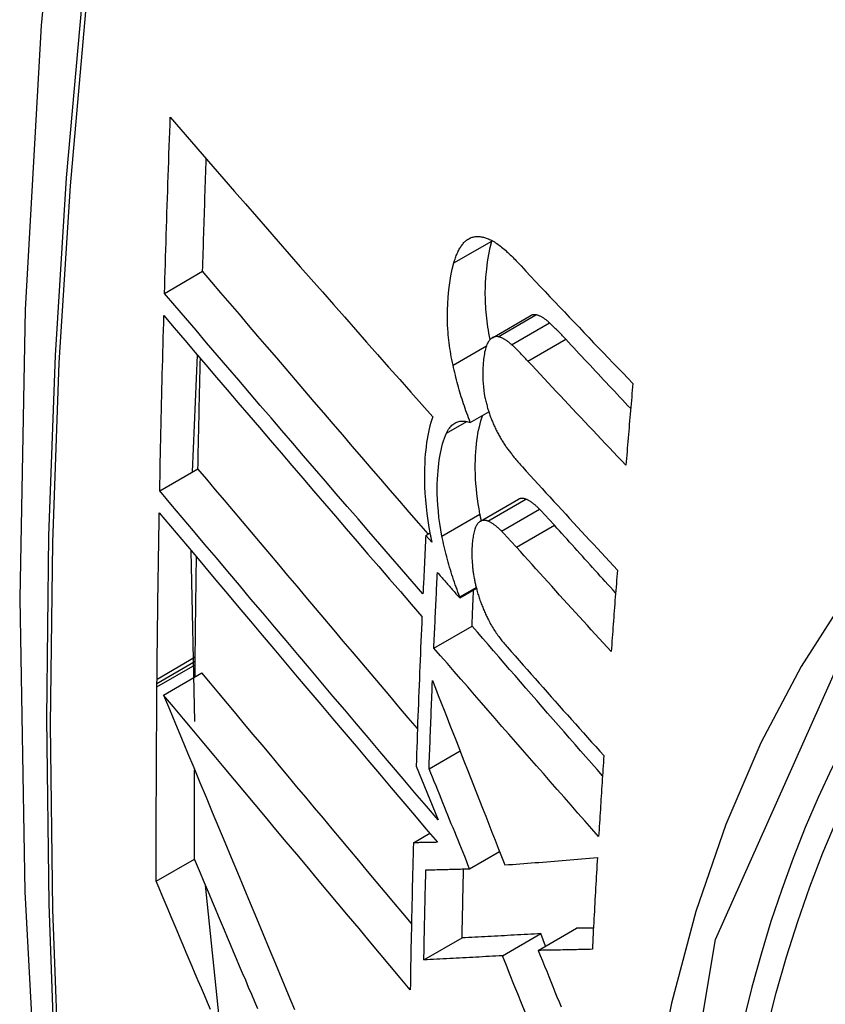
# Model space of a CAD drawing. Header units: inches. Extents: x 223.9 to 264.3, y 86 to 124.8.
# Tile 19 of 51: x 226.413 to 226.537, y 117.291 to 117.443. Entities that reach past the tile are written whole.
import ezdxf

# ---------------------------------------------------------------- set-up
doc = ezdxf.new("R2010")
doc.units = ezdxf.units.IN
doc.header["$MEASUREMENT"] = 0
doc.layers.add('Visible Edges(ANSI)', color=7, linetype='Continuous', lineweight=25)
doc.layers.add('Visible Tangent Edges(ANSI)', color=7, linetype='Continuous', lineweight=25)

msp = doc.modelspace()

# ---------------------------------------------------------------- linework, layer by layer
at = {"layer": 'Visible Edges(ANSI)'}
for p, q in [((226.48584, 117.40878), (226.48586, 117.40885)), ((226.4354, 117.40071), (226.44128, 117.40411)), ((226.48594, 117.39388), (226.49178, 117.39725)), ((226.4397, 117.37319), (226.44049, 117.39119)), ((226.48254, 117.38083), (226.48538, 117.38247)), ((226.43466, 117.37028), (226.44056, 117.37368)), ((226.48409, 117.36558), (226.48995, 117.36896)), ((226.47567, 117.3634), (226.47632, 117.36378)), ((226.47661, 117.36234), (226.47567, 117.3634)), ((226.44007, 117.33473), (226.43952, 117.36102)), ((226.48091, 117.35375), (226.48348, 117.35524)), ((226.48092, 117.35393), (226.48344, 117.35539)), ((226.48091, 117.35375), (226.48092, 117.35393)), ((226.47692, 117.34604), (226.4828, 117.34943)), ((226.44013, 117.34343), (226.44014, 117.344)), ((226.44014, 117.344), (226.44014, 117.34466)), ((226.43526, 117.33879), (226.44116, 117.3422)), ((226.44012, 117.3416), (226.44013, 117.34343)), ((226.43423, 117.34003), (226.43424, 117.34059)), ((226.43424, 117.34059), (226.43425, 117.34125)), ((226.47618, 117.32743), (226.48096, 117.33019)), ((226.47419, 117.32785), (226.47501, 117.32582)), ((226.47501, 117.32582), (226.47756, 117.31955)), ((226.47376, 117.31602), (226.47629, 117.31748)), ((226.43413, 117.31009), (226.44003, 117.3135)), ((226.48243, 117.31201), (226.48704, 117.31467)), ((226.44403, 117.28732), (226.44172, 117.30947)), ((226.49301, 117.29943), (226.49889, 117.30283)), ((226.47537, 117.29796), (226.48127, 117.30136)), ((226.4875, 117.29861), (226.49339, 117.30201)), ((226.49415, 117.30009), (226.49339, 117.30201))]:
    msp.add_line(p, q, dxfattribs=at)
at = {"layer": 'Visible Edges(ANSI)', "flags": 128}
for points in [[(226.46712, 117.68582), (226.45427, 117.64777), (226.44321, 117.60858), (226.43392, 117.56835), (226.42636, 117.52713), (226.42052, 117.48499), (226.41637, 117.44199), (226.4139, 117.3982), (226.41308, 117.35367), (226.41389, 117.30847), (226.41632, 117.26266), (226.42034, 117.21631), (226.42593, 117.16948), (226.43308, 117.12223), (226.44176, 117.07463), (226.45195, 117.02675), (226.46363, 116.97866)], [(226.4354, 117.40071), (226.43543, 117.40184), (226.43547, 117.40297), (226.4355, 117.4041), (226.43553, 117.40523), (226.43557, 117.40636), (226.4356, 117.40749), (226.43564, 117.40862), (226.43567, 117.40975), (226.43571, 117.41088), (226.43574, 117.41201), (226.43578, 117.41314), (226.43582, 117.41427), (226.43585, 117.4154), (226.43589, 117.41653), (226.43593, 117.41767), (226.43597, 117.4188), (226.43601, 117.41993), (226.43605, 117.42106), (226.43608, 117.42219), (226.43612, 117.42333), (226.43616, 117.42446), (226.4362, 117.42559), (226.43625, 117.42672), (226.43629, 117.42786)], [(226.43629, 117.42786), (226.43792, 117.42597), (226.43957, 117.42407), (226.44122, 117.42217), (226.44287, 117.42026), (226.44454, 117.41834), (226.44621, 117.41642), (226.44788, 117.41449), (226.44957, 117.41256), (226.45125, 117.41063), (226.45294, 117.4087), (226.45463, 117.40676), (226.45633, 117.40482), (226.45803, 117.40288), (226.45973, 117.40094), (226.46143, 117.399), (226.46314, 117.39707), (226.46484, 117.39513), (226.46655, 117.3932), (226.46825, 117.39127), (226.46995, 117.38934), (226.47166, 117.38742), (226.47336, 117.3855), (226.47506, 117.38359), (226.47675, 117.38169)], [(226.44128, 117.40411), (226.4413, 117.40483), (226.44133, 117.40556), (226.44135, 117.40628), (226.44137, 117.407), (226.44139, 117.40772), (226.44141, 117.40845), (226.44143, 117.40917), (226.44145, 117.40989), (226.44148, 117.41062), (226.4415, 117.41134), (226.44152, 117.41206), (226.44154, 117.41278), (226.44156, 117.41351), (226.44159, 117.41423), (226.44161, 117.41495), (226.44163, 117.41568), (226.44166, 117.4164), (226.44168, 117.41713), (226.4417, 117.41785), (226.44173, 117.41857), (226.44175, 117.4193), (226.44177, 117.42002), (226.4418, 117.42074), (226.44182, 117.42147)], [(226.48, 117.4054), (226.48006, 117.4056), (226.48012, 117.4058), (226.48018, 117.40599), (226.48024, 117.40617), (226.48031, 117.40636), (226.48038, 117.40654), (226.48045, 117.40671), (226.48052, 117.40688), (226.48059, 117.40705), (226.48067, 117.40721), (226.48075, 117.40736), (226.48083, 117.40751), (226.48091, 117.40766), (226.481, 117.4078), (226.48109, 117.40793), (226.48118, 117.40806), (226.48127, 117.40819), (226.48136, 117.40831), (226.48146, 117.40842), (226.48156, 117.40853), (226.48166, 117.40863), (226.48176, 117.40873), (226.48187, 117.40882), (226.48197, 117.40891)], [(226.48197, 117.40891), (226.48209, 117.409), (226.4822, 117.40907), (226.48232, 117.40914), (226.48244, 117.40921), (226.48256, 117.40926), (226.48269, 117.40931), (226.48281, 117.40936), (226.48294, 117.40939), (226.48307, 117.40942), (226.4832, 117.40945), (226.48333, 117.40946), (226.48346, 117.40948), (226.4836, 117.40948), (226.48373, 117.40948), (226.48387, 117.40947), (226.48401, 117.40946), (226.48415, 117.40944), (226.48429, 117.40942), (226.48443, 117.40939), (226.48457, 117.40936), (226.48471, 117.40932), (226.48486, 117.40928), (226.485, 117.40923), (226.48514, 117.40918)], [(226.48514, 117.40918), (226.48533, 117.40911), (226.48551, 117.40903), (226.48569, 117.40894), (226.48587, 117.40884), (226.48606, 117.40874), (226.48625, 117.40863), (226.48643, 117.40851), (226.48662, 117.40839), (226.48681, 117.40825), (226.487, 117.40812), (226.48718, 117.40798), (226.48737, 117.40783), (226.48756, 117.40767), (226.48775, 117.40752), (226.48794, 117.40735), (226.48813, 117.40719), (226.48832, 117.40701), (226.4885, 117.40684), (226.48869, 117.40666), (226.48888, 117.40648), (226.48907, 117.40629), (226.48925, 117.4061), (226.48944, 117.40591), (226.48962, 117.40572)], [(226.48559, 117.3936), (226.4855, 117.39407), (226.48541, 117.39455), (226.48533, 117.39502), (226.48526, 117.39548), (226.48519, 117.39595), (226.48512, 117.39642), (226.48507, 117.39688), (226.48502, 117.39734), (226.48498, 117.3978), (226.48494, 117.39826), (226.48491, 117.39871), (226.48489, 117.39917), (226.48487, 117.39962), (226.48486, 117.40006), (226.48485, 117.4005), (226.48485, 117.40094), (226.48486, 117.40144), (226.48489, 117.40221), (226.48495, 117.40323), (226.48506, 117.40442), (226.4852, 117.40558), (226.48538, 117.4067), (226.48559, 117.40777), (226.48584, 117.40878)], [(226.47987, 117.38964), (226.47977, 117.39007), (226.47969, 117.3905), (226.4796, 117.39093), (226.47953, 117.39136), (226.47946, 117.39179), (226.47939, 117.39221), (226.47933, 117.39264), (226.47927, 117.39306), (226.47922, 117.39348), (226.47918, 117.3939), (226.47914, 117.39432), (226.4791, 117.39474), (226.47907, 117.39522), (226.47904, 117.3958), (226.47902, 117.39649), (226.47901, 117.39727), (226.47902, 117.39814), (226.47906, 117.3991), (226.47913, 117.40014), (226.47924, 117.40126), (226.47938, 117.40236), (226.47955, 117.40343), (226.47976, 117.40444), (226.48, 117.4054)], [(226.48962, 117.40572), (226.49036, 117.40493), (226.4911, 117.40414), (226.49184, 117.40335), (226.49258, 117.40256), (226.49332, 117.40178), (226.49407, 117.40099), (226.49481, 117.4002), (226.49556, 117.39941), (226.4963, 117.39863), (226.49705, 117.39784), (226.4978, 117.39705), (226.49855, 117.39626), (226.4993, 117.39548), (226.50005, 117.39469), (226.5008, 117.3939), (226.50155, 117.39311), (226.5023, 117.39233), (226.50306, 117.39154), (226.50381, 117.39076), (226.50457, 117.38997), (226.50532, 117.38919), (226.50608, 117.3884), (226.50684, 117.38762), (226.50759, 117.38684)], [(226.47604, 117.36362), (226.47458, 117.3653), (226.47312, 117.36699), (226.47166, 117.36868), (226.4702, 117.37038), (226.46873, 117.37208), (226.46727, 117.37378), (226.4658, 117.37548), (226.46434, 117.37718), (226.46287, 117.37888), (226.46141, 117.38058), (226.45995, 117.38228), (226.45849, 117.38398), (226.45704, 117.38568), (226.45558, 117.38738), (226.45413, 117.38907), (226.45269, 117.39076), (226.45124, 117.39245), (226.4498, 117.39413), (226.44837, 117.39581), (226.44694, 117.39748), (226.44552, 117.39915), (226.4441, 117.40081), (226.44269, 117.40246), (226.44128, 117.40411)], [(226.47524, 117.35437), (226.47358, 117.35628), (226.47192, 117.3582), (226.47025, 117.36013), (226.46858, 117.36206), (226.4669, 117.36399), (226.46523, 117.36593), (226.46355, 117.36787), (226.46187, 117.36982), (226.46019, 117.37177), (226.45852, 117.37372), (226.45684, 117.37567), (226.45516, 117.37762), (226.45349, 117.37956), (226.45182, 117.38151), (226.45015, 117.38345), (226.44849, 117.38539), (226.44683, 117.38733), (226.44518, 117.38926), (226.44353, 117.39119), (226.44189, 117.39311), (226.44026, 117.39502), (226.43863, 117.39693), (226.43701, 117.39883), (226.4354, 117.40071)], [(226.43466, 117.37028), (226.43469, 117.3714), (226.43471, 117.37253), (226.43473, 117.37365), (226.43475, 117.37477), (226.43478, 117.37589), (226.4348, 117.37702), (226.43483, 117.37814), (226.43485, 117.37927), (226.43488, 117.38039), (226.4349, 117.38152), (226.43493, 117.38264), (226.43495, 117.38377), (226.43498, 117.38489), (226.43501, 117.38602), (226.43504, 117.38714), (226.43506, 117.38827), (226.43509, 117.38939), (226.43512, 117.39052), (226.43515, 117.39165), (226.43518, 117.39277), (226.43521, 117.3939), (226.43524, 117.39503), (226.43527, 117.39615), (226.4353, 117.39728)], [(226.4353, 117.39728), (226.43691, 117.39539), (226.43853, 117.39349), (226.44015, 117.39159), (226.44178, 117.38967), (226.44342, 117.38775), (226.44507, 117.38582), (226.44672, 117.38389), (226.44838, 117.38195), (226.45004, 117.38001), (226.4517, 117.37807), (226.45337, 117.37612), (226.45504, 117.37417), (226.45671, 117.37222), (226.45839, 117.37027), (226.46006, 117.36832), (226.46174, 117.36637), (226.46342, 117.36442), (226.46509, 117.36247), (226.46676, 117.36053), (226.46844, 117.35859), (226.4701, 117.35666), (226.47177, 117.35473), (226.47343, 117.35281), (226.47509, 117.3509)], [(226.49265, 117.3974), (226.49261, 117.39741), (226.49257, 117.39741), (226.49253, 117.39742), (226.49249, 117.39742), (226.49246, 117.39742), (226.49242, 117.39742), (226.49238, 117.39742), (226.49234, 117.39742), (226.49231, 117.39742), (226.49227, 117.39741), (226.49223, 117.39741), (226.4922, 117.3974), (226.49216, 117.3974), (226.49213, 117.39739), (226.49209, 117.39738), (226.49206, 117.39737), (226.49202, 117.39736), (226.49199, 117.39735), (226.49195, 117.39733), (226.49192, 117.39732), (226.49188, 117.3973), (226.49185, 117.39729), (226.49182, 117.39727), (226.49178, 117.39725)], [(226.49475, 117.39616), (226.49466, 117.39624), (226.49457, 117.39632), (226.49448, 117.3964), (226.49439, 117.39647), (226.49431, 117.39655), (226.49422, 117.39662), (226.49413, 117.39668), (226.49404, 117.39675), (226.49395, 117.39681), (226.49386, 117.39687), (226.49377, 117.39693), (226.49368, 117.39699), (226.4936, 117.39704), (226.49351, 117.39709), (226.49342, 117.39713), (226.49333, 117.39718), (226.49325, 117.39722), (226.49316, 117.39725), (226.49307, 117.39729), (226.49299, 117.39732), (226.4929, 117.39734), (226.49282, 117.39737), (226.49273, 117.39739), (226.49265, 117.3974)], [(226.49726, 117.39364), (226.49716, 117.39375), (226.49705, 117.39386), (226.49695, 117.39397), (226.49684, 117.39408), (226.49674, 117.39419), (226.49664, 117.3943), (226.49653, 117.39441), (226.49643, 117.39452), (226.49632, 117.39463), (226.49622, 117.39473), (226.49611, 117.39484), (226.49601, 117.39495), (226.4959, 117.39505), (226.4958, 117.39516), (226.49569, 117.39526), (226.49559, 117.39536), (226.49548, 117.39547), (226.49538, 117.39557), (226.49527, 117.39567), (226.49517, 117.39577), (226.49506, 117.39587), (226.49496, 117.39597), (226.49485, 117.39607), (226.49475, 117.39616)], [(226.48681, 117.39403), (226.48673, 117.39404), (226.48666, 117.39405), (226.48658, 117.39405), (226.48651, 117.39405), (226.48644, 117.39404), (226.48637, 117.39403), (226.4863, 117.39402), (226.48623, 117.394), (226.48616, 117.39398), (226.48609, 117.39395), (226.48603, 117.39392), (226.48596, 117.39389), (226.4859, 117.39385), (226.48583, 117.39381), (226.48577, 117.39376), (226.48571, 117.39371), (226.48565, 117.39366), (226.4856, 117.3936), (226.48554, 117.39354), (226.48549, 117.39348), (226.48543, 117.39341), (226.48538, 117.39334), (226.48533, 117.39327), (226.48528, 117.39319)], [(226.48891, 117.39279), (226.48882, 117.39287), (226.48873, 117.39295), (226.48864, 117.39303), (226.48856, 117.3931), (226.48847, 117.39317), (226.48838, 117.39325), (226.48829, 117.39331), (226.4882, 117.39338), (226.48811, 117.39344), (226.48802, 117.3935), (226.48793, 117.39356), (226.48784, 117.39361), (226.48776, 117.39367), (226.48767, 117.39372), (226.48758, 117.39376), (226.48749, 117.39381), (226.48741, 117.39385), (226.48732, 117.39388), (226.48723, 117.39392), (226.48715, 117.39395), (226.48706, 117.39397), (226.48698, 117.39399), (226.48689, 117.39401), (226.48681, 117.39403)], [(226.48528, 117.39319), (226.48518, 117.39301), (226.48509, 117.39282), (226.48501, 117.39261), (226.48493, 117.39239), (226.48487, 117.39216), (226.48481, 117.39191), (226.48475, 117.39166), (226.4847, 117.3914), (226.48466, 117.39113), (226.48462, 117.39085), (226.48458, 117.39057), (226.48455, 117.39029), (226.48453, 117.38998), (226.4845, 117.38963), (226.48448, 117.38924), (226.48446, 117.38882), (226.48445, 117.38835), (226.48445, 117.38786), (226.48447, 117.38735), (226.4845, 117.38683), (226.48455, 117.38629), (226.48461, 117.38576), (226.48469, 117.38521), (226.4848, 117.38467)], [(226.49142, 117.39027), (226.49132, 117.39038), (226.49122, 117.39049), (226.49111, 117.3906), (226.49101, 117.39071), (226.4909, 117.39082), (226.4908, 117.39093), (226.49069, 117.39104), (226.49059, 117.39115), (226.49048, 117.39126), (226.49038, 117.39136), (226.49027, 117.39147), (226.49017, 117.39158), (226.49006, 117.39168), (226.48996, 117.39179), (226.48985, 117.39189), (226.48975, 117.39199), (226.48964, 117.3921), (226.48954, 117.3922), (226.48944, 117.3923), (226.48933, 117.3924), (226.48923, 117.3925), (226.48912, 117.3926), (226.48902, 117.39269), (226.48891, 117.39279)], [(226.50726, 117.38294), (226.50684, 117.38339), (226.50642, 117.38383), (226.506, 117.38428), (226.50558, 117.38472), (226.50516, 117.38517), (226.50475, 117.38562), (226.50433, 117.38606), (226.50391, 117.38651), (226.50349, 117.38695), (226.50307, 117.3874), (226.50266, 117.38784), (226.50224, 117.38829), (226.50182, 117.38874), (226.50141, 117.38918), (226.50099, 117.38963), (226.50058, 117.39007), (226.50016, 117.39052), (226.49975, 117.39096), (226.49933, 117.39141), (226.49892, 117.39186), (226.4985, 117.3923), (226.49809, 117.39275), (226.49767, 117.39319), (226.49726, 117.39364)], [(226.44056, 117.37368), (226.44057, 117.37439), (226.44058, 117.3751), (226.4406, 117.3758), (226.44061, 117.37651), (226.44063, 117.37722), (226.44064, 117.37793), (226.44066, 117.37863), (226.44067, 117.37934), (226.44069, 117.38005), (226.4407, 117.38076), (226.44072, 117.38147), (226.44073, 117.38217), (226.44075, 117.38288), (226.44076, 117.38359), (226.44078, 117.3843), (226.44079, 117.38501), (226.44081, 117.38571), (226.44083, 117.38642), (226.44084, 117.38713), (226.44086, 117.38784), (226.44088, 117.38855), (226.44089, 117.38926), (226.44091, 117.38997), (226.44093, 117.39068)], [(226.48254, 117.38083), (226.4824, 117.38117), (226.48227, 117.38152), (226.48213, 117.38187), (226.482, 117.38223), (226.48187, 117.38258), (226.48175, 117.38294), (226.48162, 117.3833), (226.4815, 117.38366), (226.48138, 117.38402), (226.48127, 117.38439), (226.48115, 117.38475), (226.48104, 117.38512), (226.48093, 117.38549), (226.48082, 117.38586), (226.48072, 117.38624), (226.48062, 117.38661), (226.48052, 117.38698), (226.48042, 117.38736), (226.48032, 117.38774), (226.48023, 117.38812), (226.48013, 117.3885), (226.48004, 117.38888), (226.47995, 117.38926), (226.47987, 117.38964)], [(226.50652, 117.37421), (226.50589, 117.37487), (226.50525, 117.37554), (226.50462, 117.37621), (226.50398, 117.37688), (226.50335, 117.37755), (226.50272, 117.37821), (226.50209, 117.37888), (226.50145, 117.37955), (226.50082, 117.38022), (226.50019, 117.38089), (226.49956, 117.38156), (226.49893, 117.38223), (226.4983, 117.3829), (226.49767, 117.38357), (226.49705, 117.38424), (226.49642, 117.38491), (226.49579, 117.38558), (226.49517, 117.38625), (226.49454, 117.38692), (226.49392, 117.38759), (226.49329, 117.38826), (226.49267, 117.38893), (226.49205, 117.3896), (226.49142, 117.39027)], [(226.50759, 117.38684), (226.50755, 117.38631), (226.5075, 117.38578), (226.50746, 117.38526), (226.50741, 117.38473), (226.50737, 117.38421), (226.50732, 117.38368), (226.50728, 117.38315), (226.50723, 117.38263), (226.50719, 117.3821), (226.50714, 117.38157), (226.5071, 117.38105), (226.50705, 117.38052), (226.50701, 117.38), (226.50696, 117.37947), (226.50692, 117.37894), (226.50687, 117.37842), (226.50683, 117.37789), (226.50679, 117.37736), (226.50674, 117.37684), (226.5067, 117.37631), (226.50665, 117.37579), (226.50661, 117.37526), (226.50657, 117.37473), (226.50652, 117.37421)], [(226.4848, 117.38467), (226.48484, 117.38448), (226.48488, 117.3843), (226.48492, 117.38411), (226.48497, 117.38393), (226.48501, 117.38375), (226.48506, 117.38357), (226.48511, 117.38338), (226.48516, 117.3832), (226.48521, 117.38302), (226.48526, 117.38284), (226.48532, 117.38267), (226.48537, 117.38249), (226.48543, 117.38231), (226.48549, 117.38213), (226.48555, 117.38196), (226.48561, 117.38179), (226.48567, 117.38161), (226.48574, 117.38144), (226.4858, 117.38128), (226.48587, 117.38111), (226.48594, 117.38094), (226.48601, 117.38078), (226.48607, 117.38062), (226.48615, 117.38046)], [(226.47675, 117.38169), (226.4766, 117.38125), (226.47646, 117.38079), (226.47632, 117.38031), (226.4762, 117.37982), (226.47609, 117.37931), (226.47598, 117.37878), (226.47589, 117.37825), (226.4758, 117.3777), (226.47573, 117.37713), (226.47566, 117.37656), (226.4756, 117.37595), (226.47555, 117.37526), (226.47551, 117.37452), (226.47548, 117.3737), (226.47546, 117.37283), (226.47546, 117.3719), (226.47549, 117.37091), (226.47554, 117.36989), (226.47561, 117.36886), (226.47571, 117.36782), (226.47584, 117.36677), (226.47599, 117.3657), (226.47616, 117.36463), (226.47636, 117.36355)], [(226.48403, 117.36668), (226.48388, 117.36748), (226.48375, 117.36827), (226.48364, 117.36905), (226.48354, 117.36983), (226.48347, 117.3706), (226.4834, 117.37136), (226.48336, 117.37212), (226.48332, 117.37287), (226.48331, 117.37361), (226.48331, 117.37432), (226.48332, 117.37501), (226.48335, 117.37567), (226.48339, 117.3763), (226.48343, 117.37691), (226.48349, 117.37748), (226.48356, 117.37804), (226.48363, 117.37859), (226.48372, 117.37912), (226.48382, 117.37963), (226.48393, 117.38013), (226.48405, 117.38061), (226.48418, 117.38108), (226.48432, 117.38152), (226.48447, 117.38194)], [(226.47887, 117.37917), (226.47898, 117.37939), (226.47909, 117.37959), (226.4792, 117.37977), (226.47932, 117.37995), (226.47945, 117.38011), (226.47958, 117.38025), (226.47971, 117.38039), (226.47985, 117.38051), (226.48, 117.38062), (226.48014, 117.38071), (226.4803, 117.3808), (226.48045, 117.38087), (226.48061, 117.38092), (226.48078, 117.38097), (226.48094, 117.381), (226.48111, 117.38102), (226.48129, 117.38103), (226.48146, 117.38103), (226.48164, 117.38102), (226.48181, 117.381), (226.48199, 117.38097), (226.48218, 117.38093), (226.48236, 117.38088), (226.48254, 117.38083)], [(226.48615, 117.38046), (226.48622, 117.38029), (226.4863, 117.38012), (226.48638, 117.37995), (226.48646, 117.37979), (226.48654, 117.37962), (226.48662, 117.37946), (226.4867, 117.3793), (226.48678, 117.37915), (226.48687, 117.37899), (226.48695, 117.37884), (226.48704, 117.37869), (226.48712, 117.37854), (226.48721, 117.37839), (226.48729, 117.37825), (226.48738, 117.37811), (226.48747, 117.37796), (226.48755, 117.37782), (226.48764, 117.37769), (226.48773, 117.37755), (226.48782, 117.37742), (226.48791, 117.37728), (226.488, 117.37715), (226.48809, 117.37702), (226.48818, 117.3769)], [(226.47816, 117.36329), (226.47799, 117.36426), (226.47784, 117.36522), (226.47771, 117.36618), (226.47761, 117.36713), (226.47753, 117.36806), (226.47748, 117.36895), (226.47745, 117.3698), (226.47744, 117.3706), (226.47745, 117.37136), (226.47748, 117.37207), (226.47751, 117.37273), (226.47756, 117.37335), (226.47761, 117.37392), (226.47767, 117.37447), (226.47774, 117.37502), (226.47783, 117.37555), (226.47792, 117.37606), (226.47802, 117.37656), (226.47814, 117.37705), (226.47826, 117.37751), (226.4784, 117.37796), (226.47855, 117.37838), (226.47871, 117.37879), (226.47887, 117.37917)], [(226.48818, 117.3769), (226.48828, 117.37676), (226.48838, 117.37663), (226.48848, 117.3765), (226.48857, 117.37637), (226.48867, 117.37624), (226.48877, 117.37611), (226.48887, 117.37598), (226.48897, 117.37585), (226.48906, 117.37572), (226.48916, 117.3756), (226.48926, 117.37548), (226.48936, 117.37535), (226.48946, 117.37523), (226.48956, 117.37511), (226.48966, 117.37499), (226.48976, 117.37487), (226.48986, 117.37475), (226.48996, 117.37464), (226.49006, 117.37452), (226.49016, 117.37441), (226.49026, 117.37429), (226.49036, 117.37418), (226.49046, 117.37407), (226.49056, 117.37396)], [(226.49056, 117.37396), (226.49116, 117.37329), (226.49177, 117.37263), (226.49237, 117.37197), (226.49298, 117.37131), (226.49359, 117.37064), (226.49419, 117.36998), (226.4948, 117.36932), (226.49541, 117.36865), (226.49602, 117.36799), (226.49663, 117.36733), (226.49724, 117.36667), (226.49785, 117.366), (226.49846, 117.36534), (226.49907, 117.36468), (226.49968, 117.36401), (226.5003, 117.36335), (226.50091, 117.36269), (226.50152, 117.36203), (226.50214, 117.36137), (226.50275, 117.3607), (226.50337, 117.36004), (226.50398, 117.35938), (226.5046, 117.35872), (226.50521, 117.35806)], [(226.47439, 117.33362), (226.47297, 117.3353), (226.47154, 117.33698), (226.47011, 117.33867), (226.46868, 117.34035), (226.46725, 117.34204), (226.46582, 117.34373), (226.46439, 117.34543), (226.46296, 117.34712), (226.46154, 117.34881), (226.46011, 117.35049), (226.45868, 117.35218), (226.45726, 117.35387), (226.45584, 117.35555), (226.45443, 117.35722), (226.45302, 117.3589), (226.45161, 117.36057), (226.45021, 117.36223), (226.44881, 117.36389), (226.44742, 117.36554), (226.44603, 117.36718), (226.44465, 117.36882), (226.44328, 117.37045), (226.44191, 117.37207), (226.44056, 117.37368)], [(226.47756, 117.31955), (226.47578, 117.32164), (226.474, 117.32374), (226.47221, 117.32585), (226.47041, 117.32796), (226.46861, 117.33009), (226.4668, 117.33222), (226.465, 117.33435), (226.46319, 117.33649), (226.46137, 117.33863), (226.45956, 117.34077), (226.45775, 117.34292), (226.45594, 117.34506), (226.45413, 117.3472), (226.45233, 117.34933), (226.45053, 117.35147), (226.44873, 117.35359), (226.44694, 117.35571), (226.44516, 117.35783), (226.44339, 117.35993), (226.44162, 117.36202), (226.43986, 117.36411), (226.43812, 117.36618), (226.43639, 117.36824), (226.43466, 117.37028)], [(226.49111, 117.36899), (226.49105, 117.36901), (226.491, 117.36903), (226.49095, 117.36904), (226.4909, 117.36906), (226.49085, 117.36907), (226.4908, 117.36908), (226.49075, 117.36909), (226.4907, 117.3691), (226.49065, 117.36911), (226.4906, 117.36911), (226.49055, 117.36911), (226.4905, 117.36911), (226.49045, 117.36911), (226.4904, 117.36911), (226.49036, 117.3691), (226.49031, 117.36909), (226.49026, 117.36908), (226.49022, 117.36907), (226.49017, 117.36906), (226.49013, 117.36904), (226.49008, 117.36902), (226.49004, 117.369), (226.48999, 117.36898), (226.48995, 117.36896)], [(226.49322, 117.36742), (226.49313, 117.36751), (226.49304, 117.3676), (226.49295, 117.36768), (226.49287, 117.36777), (226.49278, 117.36785), (226.49269, 117.36793), (226.4926, 117.36801), (226.49251, 117.36809), (226.49242, 117.36816), (226.49233, 117.36823), (226.49225, 117.3683), (226.49216, 117.36837), (226.49207, 117.36844), (226.49198, 117.3685), (226.49189, 117.36856), (226.4918, 117.36862), (226.49172, 117.36867), (226.49163, 117.36872), (226.49154, 117.36878), (226.49145, 117.36882), (226.49137, 117.36887), (226.49128, 117.36891), (226.49119, 117.36895), (226.49111, 117.36899)], [(226.43425, 117.34125), (226.43426, 117.34232), (226.43427, 117.34338), (226.43428, 117.34445), (226.43429, 117.34551), (226.4343, 117.34658), (226.43431, 117.34765), (226.43433, 117.34871), (226.43434, 117.34978), (226.43435, 117.35085), (226.43437, 117.35191), (226.43438, 117.35298), (226.43439, 117.35405), (226.43441, 117.35512), (226.43442, 117.35618), (226.43444, 117.35725), (226.43446, 117.35832), (226.43447, 117.35939), (226.43449, 117.36045), (226.43451, 117.36152), (226.43453, 117.36259), (226.43454, 117.36366), (226.43456, 117.36473), (226.43458, 117.3658), (226.4346, 117.36687)], [(226.4346, 117.36687), (226.43632, 117.36482), (226.43805, 117.36276), (226.4398, 117.36069), (226.44155, 117.3586), (226.44332, 117.35651), (226.44509, 117.3544), (226.44687, 117.35229), (226.44866, 117.35017), (226.45045, 117.34804), (226.45225, 117.3459), (226.45406, 117.34376), (226.45586, 117.34162), (226.45767, 117.33948), (226.45949, 117.33733), (226.4613, 117.33519), (226.46311, 117.33305), (226.46492, 117.3309), (226.46672, 117.32877), (226.46853, 117.32664), (226.47033, 117.32451), (226.47212, 117.32239), (226.47391, 117.32028), (226.47569, 117.31818), (226.47746, 117.31609)], [(226.48424, 117.36566), (226.48423, 117.3657), (226.48422, 117.36574), (226.48421, 117.36579), (226.4842, 117.36583), (226.48419, 117.36587), (226.48419, 117.36591), (226.48418, 117.36596), (226.48417, 117.366), (226.48416, 117.36604), (226.48415, 117.36608), (226.48414, 117.36613), (226.48413, 117.36617), (226.48412, 117.36621), (226.48412, 117.36625), (226.48411, 117.3663), (226.4841, 117.36634), (226.48409, 117.36638), (226.48408, 117.36642), (226.48407, 117.36646), (226.48406, 117.36651), (226.48406, 117.36655), (226.48405, 117.36659), (226.48404, 117.36663), (226.48403, 117.36668)], [(226.4955, 117.36497), (226.49541, 117.36508), (226.49531, 117.36518), (226.49522, 117.36529), (226.49512, 117.36539), (226.49503, 117.36549), (226.49493, 117.3656), (226.49484, 117.3657), (226.49474, 117.36581), (226.49465, 117.36591), (226.49455, 117.36601), (226.49446, 117.36611), (226.49436, 117.36622), (226.49427, 117.36632), (226.49417, 117.36642), (226.49408, 117.36652), (226.49398, 117.36662), (226.49389, 117.36672), (226.49379, 117.36682), (226.4937, 117.36692), (226.4936, 117.36702), (226.49351, 117.36712), (226.49341, 117.36722), (226.49332, 117.36732), (226.49322, 117.36742)], [(226.4836, 117.36512), (226.48352, 117.36499), (226.48344, 117.36485), (226.48336, 117.36469), (226.48329, 117.36452), (226.48323, 117.36434), (226.48318, 117.36416), (226.48312, 117.36396), (226.48307, 117.36376), (226.48303, 117.36355), (226.48299, 117.36333), (226.48296, 117.36311), (226.48292, 117.36288), (226.48289, 117.36265), (226.48287, 117.36242), (226.48284, 117.36218), (226.48282, 117.36194), (226.4828, 117.36169), (226.48279, 117.36144), (226.48277, 117.36116), (226.48277, 117.36084), (226.48277, 117.36044), (226.48278, 117.35997), (226.48282, 117.35939), (226.48287, 117.35869)], [(226.48525, 117.3656), (226.48517, 117.36563), (226.48509, 117.36566), (226.48501, 117.36568), (226.48493, 117.3657), (226.48486, 117.36571), (226.48478, 117.36572), (226.48471, 117.36573), (226.48463, 117.36573), (226.48456, 117.36572), (226.48449, 117.36572), (226.48441, 117.3657), (226.48434, 117.36568), (226.48427, 117.36566), (226.48421, 117.36563), (226.48414, 117.3656), (226.48407, 117.36556), (226.48401, 117.36552), (226.48395, 117.36548), (226.48389, 117.36543), (226.48383, 117.36538), (226.48377, 117.36532), (226.48371, 117.36526), (226.48366, 117.36519), (226.4836, 117.36512)], [(226.48736, 117.36404), (226.48728, 117.36413), (226.48719, 117.36422), (226.4871, 117.3643), (226.48701, 117.36439), (226.48692, 117.36447), (226.48683, 117.36455), (226.48674, 117.36463), (226.48665, 117.36471), (226.48657, 117.36478), (226.48648, 117.36485), (226.48639, 117.36492), (226.4863, 117.36499), (226.48621, 117.36505), (226.48612, 117.36512), (226.48604, 117.36518), (226.48595, 117.36523), (226.48586, 117.36529), (226.48577, 117.36534), (226.48568, 117.36539), (226.4856, 117.36544), (226.48551, 117.36549), (226.48542, 117.36553), (226.48534, 117.36557), (226.48525, 117.3656)], [(226.50494, 117.35453), (226.50454, 117.35497), (226.50414, 117.3554), (226.50375, 117.35584), (226.50335, 117.35627), (226.50296, 117.35671), (226.50257, 117.35714), (226.50217, 117.35758), (226.50178, 117.35801), (226.50138, 117.35845), (226.50099, 117.35888), (226.5006, 117.35932), (226.5002, 117.35975), (226.49981, 117.36019), (226.49942, 117.36062), (226.49902, 117.36106), (226.49863, 117.36149), (226.49824, 117.36193), (226.49785, 117.36236), (226.49745, 117.3628), (226.49706, 117.36323), (226.49667, 117.36367), (226.49628, 117.3641), (226.49589, 117.36454), (226.4955, 117.36497)], [(226.47567, 117.3634), (226.47565, 117.36303), (226.47563, 117.36265), (226.47562, 117.36227), (226.4756, 117.3619), (226.47558, 117.36152), (226.47556, 117.36114), (226.47554, 117.36077), (226.47553, 117.36039), (226.47551, 117.36001), (226.47549, 117.35964), (226.47547, 117.35926), (226.47545, 117.35888), (226.47544, 117.35851), (226.47542, 117.35813), (226.4754, 117.35776), (226.47538, 117.35738), (226.47536, 117.357), (226.47535, 117.35663), (226.47533, 117.35625), (226.47531, 117.35587), (226.47529, 117.3555), (226.47528, 117.35512), (226.47526, 117.35475), (226.47524, 117.35437)], [(226.47636, 117.36355), (226.47637, 117.3635), (226.47638, 117.36345), (226.47639, 117.3634), (226.4764, 117.36335), (226.47641, 117.3633), (226.47642, 117.36325), (226.47643, 117.3632), (226.47644, 117.36315), (226.47645, 117.3631), (226.47646, 117.36305), (226.47647, 117.363), (226.47648, 117.36294), (226.47649, 117.36289), (226.4765, 117.36284), (226.47651, 117.36279), (226.47652, 117.36274), (226.47653, 117.36269), (226.47654, 117.36264), (226.47655, 117.36259), (226.47656, 117.36254), (226.47657, 117.36249), (226.47659, 117.36244), (226.4766, 117.36239), (226.47661, 117.36234)], [(226.48965, 117.36159), (226.48955, 117.36169), (226.48946, 117.3618), (226.48936, 117.3619), (226.48927, 117.36201), (226.48917, 117.36211), (226.48908, 117.36222), (226.48898, 117.36232), (226.48889, 117.36242), (226.48879, 117.36253), (226.4887, 117.36263), (226.4886, 117.36273), (226.48851, 117.36283), (226.48841, 117.36294), (226.48832, 117.36304), (226.48822, 117.36314), (226.48813, 117.36324), (226.48803, 117.36334), (226.48794, 117.36344), (226.48784, 117.36354), (226.48775, 117.36364), (226.48765, 117.36374), (226.48755, 117.36384), (226.48746, 117.36394), (226.48736, 117.36404)], [(226.48092, 117.35393), (226.48077, 117.3543), (226.48063, 117.35467), (226.48049, 117.35504), (226.48035, 117.35542), (226.48022, 117.35579), (226.48009, 117.35617), (226.47996, 117.35656), (226.47983, 117.35694), (226.4797, 117.35733), (226.47958, 117.35772), (226.47946, 117.35811), (226.47934, 117.3585), (226.47922, 117.35889), (226.47911, 117.35929), (226.479, 117.35969), (226.4789, 117.36008), (226.47879, 117.36048), (226.47869, 117.36088), (226.4786, 117.36128), (226.4785, 117.36168), (226.47841, 117.36208), (226.47833, 117.36248), (226.47824, 117.36289), (226.47816, 117.36329)], [(226.50425, 117.3455), (226.50364, 117.34617), (226.50303, 117.34684), (226.50241, 117.34751), (226.5018, 117.34818), (226.50119, 117.34885), (226.50058, 117.34952), (226.49997, 117.35019), (226.49936, 117.35086), (226.49874, 117.35153), (226.49813, 117.3522), (226.49752, 117.35287), (226.49692, 117.35354), (226.49631, 117.35421), (226.4957, 117.35488), (226.49509, 117.35555), (226.49448, 117.35623), (226.49388, 117.3569), (226.49327, 117.35757), (226.49266, 117.35824), (226.49206, 117.35891), (226.49145, 117.35958), (226.49085, 117.36025), (226.49025, 117.36092), (226.48965, 117.36159)], [(226.44014, 117.34466), (226.44015, 117.3453), (226.44015, 117.34594), (226.44016, 117.34658), (226.44017, 117.34722), (226.44017, 117.34786), (226.44018, 117.3485), (226.44019, 117.34914), (226.4402, 117.34979), (226.4402, 117.35043), (226.44021, 117.35107), (226.44022, 117.35171), (226.44022, 117.35235), (226.44023, 117.35299), (226.44024, 117.35364), (226.44025, 117.35428), (226.44026, 117.35492), (226.44026, 117.35556), (226.44027, 117.35621), (226.44028, 117.35685), (226.44029, 117.35749), (226.4403, 117.35813), (226.44031, 117.35877), (226.44032, 117.35942), (226.44033, 117.36006)], [(226.47692, 117.34604), (226.47694, 117.34653), (226.47696, 117.34701), (226.47699, 117.3475), (226.47701, 117.34798), (226.47703, 117.34847), (226.47705, 117.34895), (226.47707, 117.34943), (226.4771, 117.34992), (226.47712, 117.3504), (226.47714, 117.35089), (226.47716, 117.35138), (226.47719, 117.35186), (226.47721, 117.35235), (226.47723, 117.35283), (226.47725, 117.35332), (226.47728, 117.3538), (226.4773, 117.35429), (226.47732, 117.35477), (226.47735, 117.35526), (226.47737, 117.35574), (226.47739, 117.35623), (226.47742, 117.35671), (226.47744, 117.3572), (226.47746, 117.35769)], [(226.47746, 117.35769), (226.47761, 117.35752), (226.47775, 117.35736), (226.47789, 117.35719), (226.47804, 117.35703), (226.47818, 117.35687), (226.47832, 117.3567), (226.47847, 117.35654), (226.47861, 117.35638), (226.47875, 117.35621), (226.4789, 117.35605), (226.47904, 117.35588), (226.47919, 117.35572), (226.47933, 117.35556), (226.47947, 117.35539), (226.47962, 117.35523), (226.47976, 117.35506), (226.4799, 117.3549), (226.48005, 117.35474), (226.48019, 117.35457), (226.48033, 117.35441), (226.48048, 117.35425), (226.48062, 117.35408), (226.48076, 117.35392), (226.48091, 117.35375)], [(226.48287, 117.35869), (226.48288, 117.35854), (226.4829, 117.35839), (226.48292, 117.35823), (226.48293, 117.35808), (226.48295, 117.35792), (226.48297, 117.35777), (226.483, 117.35761), (226.48302, 117.35746), (226.48305, 117.3573), (226.48307, 117.35714), (226.4831, 117.35699), (226.48313, 117.35683), (226.48316, 117.35667), (226.48319, 117.35652), (226.48322, 117.35636), (226.48326, 117.3562), (226.48329, 117.35604), (226.48333, 117.35589), (226.48336, 117.35573), (226.4834, 117.35557), (226.48344, 117.35541), (226.48348, 117.35526), (226.48352, 117.3551), (226.48356, 117.35495)], [(226.50521, 117.35806), (226.50517, 117.35754), (226.50513, 117.35701), (226.50509, 117.35649), (226.50505, 117.35597), (226.50501, 117.35544), (226.50497, 117.35492), (226.50493, 117.3544), (226.50489, 117.35387), (226.50484, 117.35335), (226.5048, 117.35283), (226.50476, 117.3523), (226.50472, 117.35178), (226.50468, 117.35126), (226.50464, 117.35073), (226.5046, 117.35021), (226.50456, 117.34969), (226.50453, 117.34916), (226.50449, 117.34864), (226.50445, 117.34812), (226.50441, 117.34759), (226.50437, 117.34707), (226.50433, 117.34655), (226.50429, 117.34602), (226.50425, 117.3455)], [(226.4828, 117.34943), (226.48281, 117.34967), (226.48282, 117.3499), (226.48283, 117.35013), (226.48284, 117.35036), (226.48285, 117.35059), (226.48286, 117.35082), (226.48287, 117.35105), (226.48288, 117.35129), (226.48289, 117.35152), (226.4829, 117.35175), (226.48291, 117.35198), (226.48292, 117.35221), (226.48293, 117.35244), (226.48294, 117.35267), (226.48295, 117.35291), (226.48296, 117.35314), (226.48297, 117.35337), (226.48298, 117.3536), (226.48299, 117.35383), (226.483, 117.35406), (226.48302, 117.35429), (226.48303, 117.35453), (226.48304, 117.35476), (226.48305, 117.35499)], [(226.48356, 117.35495), (226.48361, 117.35475), (226.48367, 117.35456), (226.48372, 117.35436), (226.48378, 117.35417), (226.48384, 117.35398), (226.4839, 117.35379), (226.48397, 117.3536), (226.48403, 117.35342), (226.4841, 117.35323), (226.48416, 117.35305), (226.48423, 117.35286), (226.4843, 117.35268), (226.48437, 117.3525), (226.48445, 117.35233), (226.48452, 117.35215), (226.48459, 117.35197), (226.48467, 117.3518), (226.48474, 117.35162), (226.48482, 117.35145), (226.4849, 117.35128), (226.48497, 117.35111), (226.48505, 117.35095), (226.48513, 117.35078), (226.48521, 117.35062)], [(226.47509, 117.3509), (226.47504, 117.34994), (226.475, 117.34897), (226.47496, 117.34801), (226.47492, 117.34705), (226.47488, 117.34609), (226.47484, 117.34513), (226.4748, 117.34416), (226.47476, 117.3432), (226.47472, 117.34224), (226.47468, 117.34128), (226.47464, 117.34032), (226.47461, 117.33936), (226.47457, 117.3384), (226.47453, 117.33744), (226.4745, 117.33648), (226.47446, 117.33552), (226.47442, 117.33456), (226.47439, 117.3336), (226.47435, 117.33264), (226.47432, 117.33168), (226.47429, 117.33072), (226.47425, 117.32976), (226.47422, 117.32881), (226.47419, 117.32785)], [(226.48521, 117.35062), (226.48532, 117.35039), (226.48544, 117.35017), (226.48556, 117.34995), (226.48567, 117.34973), (226.48579, 117.34952), (226.48591, 117.34931), (226.48604, 117.34911), (226.48616, 117.34891), (226.48628, 117.34872), (226.48641, 117.34853), (226.48653, 117.34834), (226.48666, 117.34816), (226.48678, 117.34798), (226.48691, 117.34781), (226.48704, 117.34764), (226.48717, 117.34747), (226.48729, 117.3473), (226.48742, 117.34714), (226.48755, 117.34697), (226.48768, 117.34682), (226.48781, 117.34666), (226.48794, 117.34651), (226.48807, 117.34636), (226.4882, 117.34621)], [(226.50291, 117.32636), (226.50207, 117.32732), (226.50122, 117.32828), (226.50037, 117.32925), (226.49953, 117.33021), (226.49868, 117.33118), (226.49784, 117.33214), (226.49699, 117.33311), (226.49615, 117.33407), (226.49531, 117.33504), (226.49446, 117.336), (226.49362, 117.33697), (226.49278, 117.33793), (226.49194, 117.3389), (226.4911, 117.33986), (226.49027, 117.34082), (226.48943, 117.34179), (226.4886, 117.34275), (226.48776, 117.34371), (226.48693, 117.34466), (226.4861, 117.34562), (226.48527, 117.34658), (226.48445, 117.34753), (226.48362, 117.34848), (226.4828, 117.34943)], [(226.50232, 117.31699), (226.50126, 117.31819), (226.50019, 117.3194), (226.49913, 117.3206), (226.49806, 117.32181), (226.49699, 117.32303), (226.49593, 117.32424), (226.49486, 117.32545), (226.4938, 117.32667), (226.49273, 117.32788), (226.49167, 117.3291), (226.4906, 117.33032), (226.48954, 117.33153), (226.48848, 117.33275), (226.48742, 117.33396), (226.48636, 117.33518), (226.4853, 117.33639), (226.48424, 117.3376), (226.48319, 117.33882), (226.48214, 117.34003), (226.48109, 117.34123), (226.48004, 117.34244), (226.479, 117.34364), (226.47796, 117.34484), (226.47692, 117.34604)], [(226.4882, 117.34621), (226.48881, 117.34551), (226.48943, 117.34482), (226.49005, 117.34412), (226.49066, 117.34342), (226.49128, 117.34272), (226.4919, 117.34202), (226.49252, 117.34133), (226.49314, 117.34063), (226.49376, 117.33993), (226.49438, 117.33923), (226.49501, 117.33853), (226.49563, 117.33783), (226.49625, 117.33713), (226.49687, 117.33643), (226.4975, 117.33573), (226.49812, 117.33504), (226.49874, 117.33434), (226.49937, 117.33364), (226.49999, 117.33294), (226.50062, 117.33224), (226.50124, 117.33154), (226.50187, 117.33085), (226.50249, 117.33015), (226.50312, 117.32945)], [(226.47347, 117.30356), (226.47212, 117.30518), (226.47076, 117.30679), (226.46941, 117.30841), (226.46805, 117.31004), (226.46669, 117.31166), (226.46533, 117.31329), (226.46397, 117.31491), (226.46261, 117.31654), (226.46125, 117.31817), (226.45989, 117.31979), (226.45853, 117.32142), (226.45718, 117.32304), (226.45582, 117.32466), (226.45447, 117.32628), (226.45312, 117.32789), (226.45177, 117.32951), (226.45043, 117.33111), (226.44909, 117.33271), (226.44775, 117.33431), (226.44642, 117.3359), (226.4451, 117.33749), (226.44378, 117.33907), (226.44247, 117.34064), (226.44116, 117.3422)], [(226.47618, 117.32743), (226.4762, 117.32799), (226.47622, 117.32856), (226.47624, 117.32912), (226.47626, 117.32969), (226.47628, 117.33025), (226.4763, 117.33082), (226.47633, 117.33138), (226.47635, 117.33195), (226.47637, 117.33251), (226.47639, 117.33308), (226.47641, 117.33365), (226.47643, 117.33421), (226.47645, 117.33478), (226.47648, 117.33534), (226.4765, 117.33591), (226.47652, 117.33648), (226.47654, 117.33704), (226.47657, 117.33761), (226.47659, 117.33817), (226.47661, 117.33874), (226.47664, 117.33931), (226.47666, 117.33987), (226.47668, 117.34044), (226.47671, 117.34101)], [(226.47671, 117.34101), (226.47716, 117.33986), (226.4776, 117.33872), (226.47805, 117.33758), (226.4785, 117.33644), (226.47895, 117.3353), (226.4794, 117.33416), (226.47985, 117.33302), (226.4803, 117.33187), (226.48075, 117.33072), (226.4812, 117.32957), (226.48165, 117.32841), (226.48211, 117.32725), (226.48257, 117.32608), (226.48303, 117.32491), (226.48349, 117.32372), (226.48396, 117.32253), (226.48443, 117.32133), (226.48491, 117.32012), (226.48539, 117.3189), (226.48587, 117.31767), (226.48636, 117.31642), (226.48685, 117.31516), (226.48735, 117.31389), (226.48786, 117.3126)], [(226.43413, 117.31009), (226.43413, 117.31134), (226.43413, 117.31258), (226.43413, 117.31382), (226.43413, 117.31507), (226.43413, 117.31631), (226.43413, 117.31756), (226.43413, 117.31881), (226.43413, 117.32005), (226.43413, 117.3213), (226.43413, 117.32254), (226.43414, 117.32379), (226.43414, 117.32504), (226.43415, 117.32628), (226.43415, 117.32753), (226.43416, 117.32878), (226.43416, 117.33003), (226.43417, 117.33128), (226.43418, 117.33253), (226.43419, 117.33378), (226.43419, 117.33503), (226.4342, 117.33628), (226.43421, 117.33753), (226.43422, 117.33878), (226.43423, 117.34003)], [(226.43526, 117.33879), (226.43618, 117.33659), (226.4371, 117.33437), (226.43802, 117.33214), (226.43896, 117.32988), (226.4399, 117.32761), (226.44085, 117.32533), (226.4418, 117.32303), (226.44276, 117.32073), (226.44372, 117.31841), (226.44469, 117.31609), (226.44566, 117.31376), (226.44663, 117.31142), (226.44761, 117.30908), (226.44859, 117.30673), (226.44957, 117.30438), (226.45055, 117.30203), (226.45153, 117.29968), (226.45251, 117.29734), (226.45349, 117.29499), (226.45447, 117.29265), (226.45545, 117.29032)], [(226.47328, 117.29333), (226.47171, 117.29521), (226.47014, 117.29709), (226.46855, 117.29898), (226.46697, 117.30088), (226.46538, 117.30278), (226.46378, 117.30469), (226.46218, 117.3066), (226.46058, 117.30851), (226.45898, 117.31042), (226.45738, 117.31234), (226.45578, 117.31426), (226.45417, 117.31617), (226.45257, 117.31808), (226.45098, 117.32), (226.44938, 117.3219), (226.44779, 117.32381), (226.4462, 117.32571), (226.44462, 117.3276), (226.44304, 117.32949), (226.44147, 117.33137), (226.43991, 117.33324), (226.43835, 117.3351), (226.4368, 117.33695), (226.43526, 117.33879)], [(226.50312, 117.32945), (226.50308, 117.32893), (226.50305, 117.32841), (226.50301, 117.32789), (226.50298, 117.32737), (226.50294, 117.32685), (226.50291, 117.32634), (226.50288, 117.32582), (226.50284, 117.3253), (226.50281, 117.32478), (226.50277, 117.32426), (226.50274, 117.32374), (226.50271, 117.32322), (226.50267, 117.3227), (226.50264, 117.32218), (226.50261, 117.32166), (226.50258, 117.32114), (226.50254, 117.32062), (226.50251, 117.3201), (226.50248, 117.31958), (226.50245, 117.31906), (226.50241, 117.31854), (226.50238, 117.31802), (226.50235, 117.31751), (226.50232, 117.31699)], [(226.44003, 117.3135), (226.44003, 117.31407), (226.44003, 117.31465), (226.44003, 117.31522), (226.44003, 117.31579), (226.44003, 117.31637), (226.44002, 117.31694), (226.44002, 117.31752), (226.44002, 117.31809), (226.44002, 117.31866), (226.44002, 117.31924), (226.44002, 117.31981), (226.44002, 117.32039), (226.44002, 117.32096), (226.44003, 117.32154), (226.44003, 117.32211), (226.44003, 117.32269), (226.44003, 117.32326), (226.44003, 117.32383), (226.44003, 117.32441), (226.44003, 117.32498), (226.44003, 117.32556), (226.44003, 117.32613), (226.44003, 117.32671), (226.44004, 117.32728)], [(226.48243, 117.31201), (226.48218, 117.31263), (226.48193, 117.31325), (226.48167, 117.31388), (226.48142, 117.31451), (226.48116, 117.31514), (226.48091, 117.31577), (226.48065, 117.3164), (226.48039, 117.31704), (226.48013, 117.31768), (226.47988, 117.31832), (226.47961, 117.31896), (226.47935, 117.3196), (226.47909, 117.32025), (226.47883, 117.3209), (226.47857, 117.32154), (226.4783, 117.32219), (226.47804, 117.32284), (226.47778, 117.3235), (226.47751, 117.32415), (226.47725, 117.3248), (226.47698, 117.32546), (226.47671, 117.32611), (226.47645, 117.32677), (226.47618, 117.32743)], [(226.47376, 117.31602), (226.47374, 117.31507), (226.47371, 117.31413), (226.47369, 117.31318), (226.47366, 117.31223), (226.47364, 117.31128), (226.47362, 117.31033), (226.47359, 117.30939), (226.47357, 117.30844), (226.47355, 117.30749), (226.47353, 117.30655), (226.47351, 117.3056), (226.47349, 117.30466), (226.47347, 117.30371), (226.47345, 117.30277), (226.47343, 117.30182), (226.47341, 117.30088), (226.47339, 117.29993), (226.47338, 117.29899), (226.47336, 117.29805), (226.47334, 117.2971), (226.47333, 117.29616), (226.47331, 117.29522), (226.4733, 117.29427), (226.47328, 117.29333)], [(226.47746, 117.31609), (226.47731, 117.31609), (226.47716, 117.31608), (226.477, 117.31608), (226.47685, 117.31608), (226.47669, 117.31607), (226.47654, 117.31607), (226.47638, 117.31607), (226.47623, 117.31606), (226.47607, 117.31606), (226.47592, 117.31606), (226.47576, 117.31606), (226.47561, 117.31605), (226.47546, 117.31605), (226.4753, 117.31605), (226.47515, 117.31605), (226.47499, 117.31604), (226.47484, 117.31604), (226.47469, 117.31604), (226.47453, 117.31603), (226.47438, 117.31603), (226.47422, 117.31603), (226.47407, 117.31603), (226.47392, 117.31602), (226.47376, 117.31602)], [(226.44977, 117.29041), (226.44931, 117.29151), (226.44884, 117.29261), (226.44837, 117.29372), (226.44791, 117.29482), (226.44744, 117.29592), (226.44698, 117.29702), (226.44651, 117.29812), (226.44605, 117.29922), (226.44558, 117.30032), (226.44512, 117.30142), (226.44465, 117.30252), (226.44419, 117.30362), (226.44372, 117.30472), (226.44326, 117.30582), (226.4428, 117.30692), (226.44233, 117.30802), (226.44187, 117.30912), (226.44141, 117.31021), (226.44095, 117.31131), (226.44049, 117.3124), (226.44003, 117.3135)], [(226.48786, 117.3126), (226.48844, 117.31265), (226.48902, 117.31269), (226.4896, 117.31273), (226.49018, 117.31277), (226.49077, 117.31281), (226.49136, 117.31286), (226.49194, 117.3129), (226.49253, 117.31295), (226.49312, 117.31299), (226.49372, 117.31304), (226.49431, 117.31308), (226.4949, 117.31313), (226.4955, 117.31318), (226.49609, 117.31323), (226.49669, 117.31327), (226.49729, 117.31332), (226.49789, 117.31337), (226.49849, 117.31342), (226.49909, 117.31348), (226.4997, 117.31353), (226.5003, 117.31358), (226.50091, 117.31363), (226.50152, 117.31369), (226.50212, 117.31374)], [(226.50212, 117.31374), (226.50209, 117.31315), (226.50206, 117.31256), (226.50202, 117.31197), (226.50199, 117.31138), (226.50195, 117.31079), (226.50192, 117.3102), (226.50189, 117.30961), (226.50185, 117.30902), (226.50182, 117.30843), (226.50179, 117.30784), (226.50175, 117.30725), (226.50172, 117.30666), (226.50169, 117.30607), (226.50166, 117.30548), (226.50163, 117.30489), (226.50159, 117.3043), (226.50156, 117.30371), (226.50153, 117.30313), (226.5015, 117.30254), (226.50147, 117.30195), (226.50144, 117.30136), (226.50141, 117.30077), (226.50138, 117.30018), (226.50135, 117.29959)], [(226.47537, 117.29796), (226.47538, 117.29853), (226.4754, 117.29911), (226.47541, 117.29969), (226.47542, 117.30027), (226.47543, 117.30085), (226.47544, 117.30142), (226.47546, 117.302), (226.47547, 117.30258), (226.47548, 117.30316), (226.47549, 117.30374), (226.47551, 117.30432), (226.47552, 117.30489), (226.47553, 117.30547), (226.47555, 117.30605), (226.47556, 117.30663), (226.47558, 117.30721), (226.47559, 117.30779), (226.4756, 117.30837), (226.47562, 117.30895), (226.47563, 117.30953), (226.47565, 117.3101), (226.47566, 117.31068), (226.47568, 117.31126), (226.4757, 117.31184)], [(226.4757, 117.31184), (226.47597, 117.31185), (226.47625, 117.31185), (226.47653, 117.31186), (226.47681, 117.31187), (226.47709, 117.31187), (226.47737, 117.31188), (226.47765, 117.31189), (226.47793, 117.31189), (226.47821, 117.3119), (226.47849, 117.31191), (226.47877, 117.31191), (226.47905, 117.31192), (226.47933, 117.31193), (226.47961, 117.31193), (226.47989, 117.31194), (226.48017, 117.31195), (226.48046, 117.31196), (226.48074, 117.31196), (226.48102, 117.31197), (226.4813, 117.31198), (226.48158, 117.31199), (226.48187, 117.31199), (226.48215, 117.312), (226.48243, 117.31201)], [(226.48127, 117.30136), (226.48128, 117.3018), (226.48129, 117.30224), (226.48129, 117.30269), (226.4813, 117.30313), (226.48131, 117.30357), (226.48132, 117.30401), (226.48133, 117.30445), (226.48134, 117.3049), (226.48135, 117.30534), (226.48136, 117.30578), (226.48137, 117.30622), (226.48138, 117.30667), (226.48139, 117.30711), (226.4814, 117.30755), (226.48141, 117.308), (226.48142, 117.30844), (226.48143, 117.30888), (226.48144, 117.30933), (226.48145, 117.30977), (226.48146, 117.31021), (226.48147, 117.31065), (226.48148, 117.3111), (226.48149, 117.31154), (226.4815, 117.31198)], [(226.44247, 117.29031), (226.44201, 117.29141), (226.44154, 117.29251), (226.44108, 117.29361), (226.44061, 117.29471), (226.44015, 117.29582), (226.43968, 117.29692), (226.43922, 117.29802), (226.43875, 117.29912), (226.43829, 117.30022), (226.43782, 117.30132), (226.43736, 117.30242), (226.4369, 117.30352), (226.43644, 117.30461), (226.43597, 117.30571), (226.43551, 117.30681), (226.43505, 117.3079), (226.43459, 117.309), (226.43413, 117.31009)], [(226.50152, 117.30287), (226.50141, 117.30286), (226.5013, 117.30286), (226.50119, 117.30286), (226.50108, 117.30286), (226.50097, 117.30286), (226.50086, 117.30286), (226.50075, 117.30285), (226.50064, 117.30285), (226.50053, 117.30285), (226.50042, 117.30285), (226.50031, 117.30285), (226.5002, 117.30284), (226.50009, 117.30284), (226.49998, 117.30284), (226.49987, 117.30284), (226.49976, 117.30284), (226.49966, 117.30284), (226.49955, 117.30283), (226.49944, 117.30283), (226.49933, 117.30283), (226.49922, 117.30283), (226.49911, 117.30283), (226.499, 117.30283), (226.49889, 117.30283)], [(226.49339, 117.30201), (226.49287, 117.30198), (226.49236, 117.30195), (226.49185, 117.30192), (226.49134, 117.30189), (226.49083, 117.30186), (226.49032, 117.30183), (226.48981, 117.30181), (226.48931, 117.30178), (226.4888, 117.30175), (226.48829, 117.30172), (226.48779, 117.30169), (226.48728, 117.30167), (226.48677, 117.30164), (226.48627, 117.30161), (226.48577, 117.30159), (226.48526, 117.30156), (226.48476, 117.30153), (226.48426, 117.30151), (226.48376, 117.30148), (226.48326, 117.30146), (226.48276, 117.30143), (226.48226, 117.30141), (226.48176, 117.30138), (226.48127, 117.30136)], [(226.50135, 117.29959), (226.501, 117.29958), (226.50065, 117.29958), (226.50029, 117.29957), (226.49994, 117.29956), (226.49959, 117.29955), (226.49924, 117.29954), (226.49889, 117.29953), (226.49854, 117.29953), (226.49819, 117.29952), (226.49785, 117.29951), (226.4975, 117.2995), (226.49715, 117.2995), (226.4968, 117.29949), (226.49646, 117.29948), (226.49611, 117.29948), (226.49576, 117.29947), (226.49542, 117.29947), (226.49507, 117.29946), (226.49473, 117.29945), (226.49438, 117.29945), (226.49404, 117.29944), (226.49369, 117.29944), (226.49335, 117.29943), (226.49301, 117.29943)], [(226.4875, 117.29861), (226.48698, 117.29858), (226.48647, 117.29855), (226.48596, 117.29852), (226.48545, 117.29849), (226.48494, 117.29846), (226.48443, 117.29843), (226.48392, 117.2984), (226.48341, 117.29838), (226.48291, 117.29835), (226.4824, 117.29832), (226.48189, 117.29829), (226.48139, 117.29826), (226.48088, 117.29824), (226.48038, 117.29821), (226.47987, 117.29818), (226.47937, 117.29816), (226.47887, 117.29813), (226.47837, 117.29811), (226.47786, 117.29808), (226.47736, 117.29805), (226.47687, 117.29803), (226.47637, 117.29801), (226.47587, 117.29798), (226.47537, 117.29796)], [(226.49097, 117.28992), (226.49041, 117.29131), (226.48985, 117.29273), (226.48927, 117.29417), (226.48869, 117.29562), (226.4881, 117.29711), (226.4875, 117.29861)], [(226.49301, 117.29943), (226.49333, 117.29862), (226.49366, 117.29782), (226.49398, 117.29702), (226.49431, 117.29622), (226.49463, 117.29542), (226.49495, 117.29463), (226.49527, 117.29384), (226.49559, 117.29305), (226.4959, 117.29227), (226.49622, 117.29149), (226.49654, 117.29071)]]:
    msp.add_lwpolyline(points, dxfattribs=at)
at = {"layer": 'Visible Edges(ANSI)'}
msp.add_ellipse((226.76021, 117.08315), major_axis=(-0.15994, 0.27703), ratio=0.57735, dxfattribs=at)
at = {"layer": 'Visible Tangent Edges(ANSI)'}
for p, q in [((226.48197, 117.40891), (226.48263, 117.40929)), ((226.48, 117.4054), (226.48584, 117.40878)), ((226.48681, 117.39403), (226.49265, 117.3974)), ((226.48891, 117.39279), (226.49475, 117.39616)), ((226.47987, 117.38964), (226.48501, 117.39261)), ((226.49142, 117.39027), (226.49726, 117.39364)), ((226.47887, 117.37917), (226.48199, 117.38097)), ((226.48525, 117.3656), (226.49111, 117.36899)), ((226.47816, 117.36329), (226.48403, 117.36668)), ((226.48736, 117.36404), (226.49322, 117.36742)), ((226.48965, 117.36159), (226.4955, 117.36497)), ((226.43424, 117.34059), (226.44014, 117.344)), ((226.43425, 117.34125), (226.44014, 117.34466)), ((226.43423, 117.34003), (226.44013, 117.34343))]:
    msp.add_line(p, q, dxfattribs=at)
at = {"layer": 'Visible Tangent Edges(ANSI)', "flags": 128}
for points in [[(226.46625, 117.64208), (226.45849, 117.61964), (226.45136, 117.59654), (226.44489, 117.5728), (226.43909, 117.54845), (226.43395, 117.52351), (226.42949, 117.49801), (226.42572, 117.472), (226.42264, 117.44548), (226.42024, 117.41851), (226.41854, 117.39112), (226.41753, 117.36334), (226.4172, 117.33517), (226.41756, 117.30662), (226.4186, 117.27769), (226.42033, 117.2484), (226.42274, 117.21878), (226.42583, 117.18887), (226.4296, 117.15871), (226.43405, 117.1283), (226.43916, 117.09765), (226.44494, 117.0668), (226.45139, 117.03576)], [(226.45214, 117.03538), (226.44568, 117.06635), (226.43988, 117.09714), (226.43475, 117.12774), (226.43029, 117.15809), (226.42651, 117.1882), (226.4234, 117.21805), (226.42098, 117.24761), (226.41924, 117.27684), (226.41819, 117.30571), (226.41783, 117.3342), (226.41816, 117.36229), (226.41918, 117.38999), (226.42089, 117.41729), (226.42329, 117.44417), (226.42639, 117.47058), (226.43018, 117.49649), (226.43465, 117.52187), (226.43981, 117.54669), (226.44563, 117.57091), (226.45212, 117.59452), (226.45925, 117.61749), (226.46703, 117.6398)], [(226.55081, 117.04595), (226.52668, 117.11502), (226.51323, 117.18261), (226.51108, 117.24568), (226.52034, 117.3011), (226.54062, 117.34656), (226.57089, 117.37977), (226.60983, 117.39923), (226.6558, 117.40421), (226.70646, 117.39444), (226.75958, 117.37039)], [(226.5655, 117.38089), (226.55647, 117.37291), (226.54812, 117.36394), (226.54046, 117.35402), (226.53352, 117.34317), (226.52734, 117.33143), (226.52193, 117.31883), (226.51732, 117.30542), (226.51354, 117.29128), (226.51059, 117.27644), (226.50848, 117.26094), (226.50721, 117.24483), (226.50678, 117.22815), (226.50721, 117.21094), (226.5085, 117.19329), (226.51063, 117.17529), (226.51359, 117.15698), (226.51738, 117.13843), (226.52198, 117.1197), (226.52737, 117.10084), (226.53355, 117.08191), (226.54049, 117.06299)]]:
    msp.add_lwpolyline(points, dxfattribs=at)
at = {"layer": 'Visible Tangent Edges(ANSI)'}
msp.add_ellipse((226.7627, 117.08459), major_axis=(-0.17318, 0.29996), ratio=0.57735, start_param=5.05527, end_param=10.652693, dxfattribs=at)
for centre, major_axis in [((226.76329, 117.08493), (0.17111, -0.29637)), ((226.76031, 117.08321), (-0.1627, 0.2818)), ((226.76021, 117.08315), (0.1621, -0.28076))]:
    msp.add_ellipse(centre, major_axis=major_axis, ratio=0.57735, dxfattribs=at)

doc.saveas('drawing.dxf')
